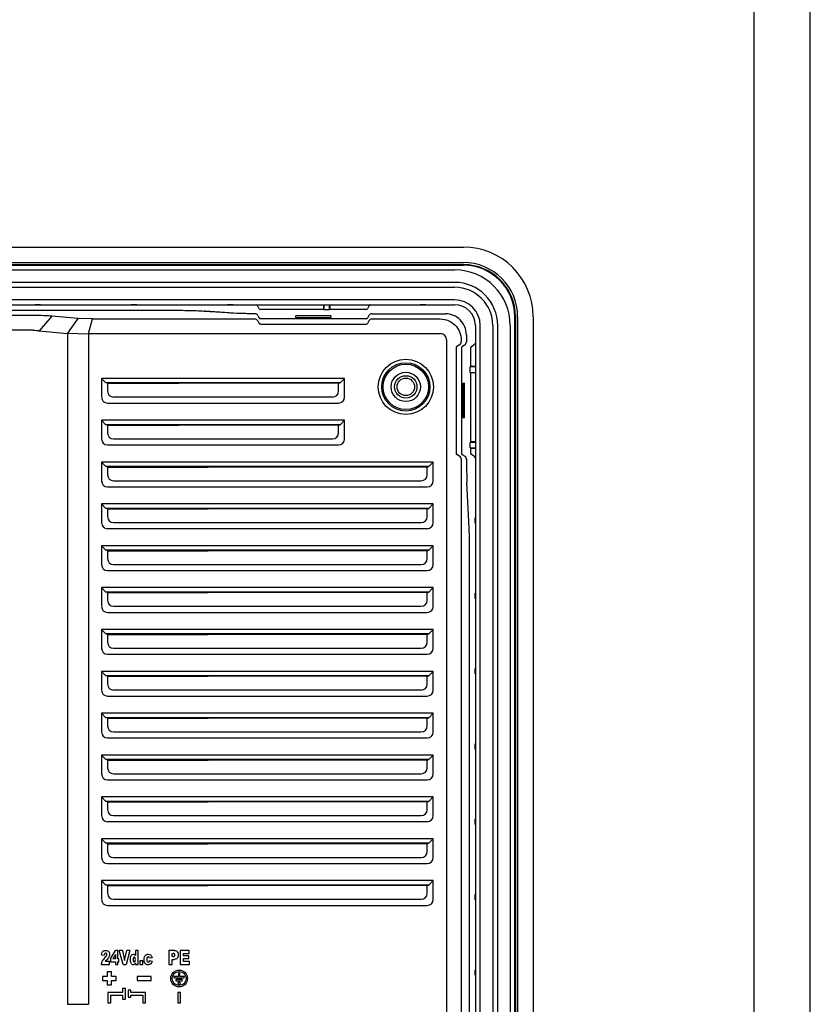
# Model space of a CAD drawing. Header units: millimetres. Extents: x 6863 to 7584, y 164 to 940.
# Tile 16 of 17: x 7470 to 7584, y 584 to 725. Entities that reach past the tile are written whole.
import ezdxf

# ---------------------------------------------------------------- set-up
doc = ezdxf.new("R2010")
doc.units = ezdxf.units.MM
doc.header["$LTSCALE"] = 32.67
doc.layers.get('0').update_dxf_attribs({"linetype": 'CONTINUOUS'})

msp = doc.modelspace()

# ---------------------------------------------------------------- linework, layer by layer
at = {"linetype": 'Continuous'}
for p, q in [((7583.65, 164.45), (7583.65, 939.59)), ((7575.59, 172.52), (7575.59, 931.52))]:
    msp.add_line(p, q, dxfattribs=at)
at = {"color": 0, "linetype": 'Continuous'}
for p, q in [((7345.92, 692.89), (7533.92, 692.89)), ((7345.92, 690.66), (7533.92, 690.66)), ((7345.92, 690.36), (7533.92, 690.36)), ((7533.92, 690.26), (7345.92, 690.26)), ((7473.32, 690.31), (7472.52, 690.31)), ((7487.12, 690.31), (7486.32, 690.31)), ((7500.92, 690.31), (7500.12, 690.31)), ((7514.72, 690.31), (7513.92, 690.31)), ((7528.52, 690.31), (7527.72, 690.31)), ((7347.17, 689.61), (7532.67, 689.61)), ((7532.67, 687.81), (7347.17, 687.81)), ((7347.17, 687.11), (7532.67, 687.11)), ((7532.67, 685.31), (7347.17, 685.31)), ((7347.17, 684.61), (7532.67, 684.61)), ((7473.32, 684.58), (7472.52, 684.58)), ((7487.12, 684.58), (7486.32, 684.58)), ((7500.92, 684.58), (7500.12, 684.58)), ((7513.87, 684.61), (7513.87, 683.94)), ((7513.92, 684.61), (7513.92, 683.88)), ((7514.72, 683.88), (7514.72, 684.61)), ((7514.78, 684.61), (7514.78, 683.94)), ((7528.52, 684.58), (7527.72, 684.58)), ((7492.01, 683.78), (7387.84, 683.78)), ((7500.12, 683.44), (7496.73, 683.66)), ((7500.36, 683.45), (7496.96, 683.67)), ((7504.67, 684.04), (7504.46, 684.39)), ((7513.87, 683.94), (7504.84, 683.94)), ((7514.72, 683.88), (7513.92, 683.88)), ((7520.01, 683.94), (7514.78, 683.94)), ((7520.38, 684.39), (7520.18, 684.04)), ((7520.82, 683.32), (7531.36, 683.32)), ((7472.23, 683.06), (7375.82, 683.06)), ((7474.92, 682.98), (7473.09, 680.87)), ((7478.72, 682.63), (7474.92, 682.98)), ((7477.24, 680.54), (7478.72, 682.63)), ((7480.74, 682.57), (7478.72, 682.63)), ((7480.2, 680.47), (7480.74, 682.57)), ((7480.74, 682.57), (7504.03, 682.57)), ((7504.46, 682.31), (7504.67, 681.94)), ((7520.01, 682.61), (7504.84, 682.61)), ((7504.84, 681.83), (7520.01, 681.83)), ((7509.92, 682.79), (7509.92, 683.03)), ((7514.92, 683.03), (7509.92, 683.03)), ((7509.92, 682.79), (7514.92, 682.79)), ((7514.92, 683.03), (7514.92, 682.79)), ((7520.38, 683.07), (7520.18, 682.71)), ((7520.38, 682.31), (7520.18, 681.94)), ((7520.24, 682.82), (7520.23, 682.82)), ((7520.82, 682.57), (7530.61, 682.57)), ((7541.3, 548.89), (7541.3, 682.89)), ((7541.4, 682.89), (7541.4, 548.89)), ((7541.7, 682.89), (7541.7, 548.89)), ((7543.92, 682.89), (7543.92, 548.89)), ((7472.23, 680.95), (7348.75, 680.95)), ((7473.09, 680.87), (7477.17, 680.5)), ((7477.24, 680.54), (7477.17, 680.5)), ((7477.17, 680.5), (7477.17, 584.34)), ((7477.24, 680.54), (7480.17, 680.45)), ((7480.17, 680.45), (7480.17, 584.34)), ((7480.2, 680.47), (7530.62, 680.47)), ((7534.35, 680.32), (7534.35, 679.28)), ((7535.64, 681.64), (7535.64, 550.14)), ((7536.35, 550.14), (7536.35, 681.64)), ((7538.15, 681.64), (7538.15, 550.14)), ((7538.85, 550.14), (7538.85, 681.64)), ((7540.65, 681.64), (7540.65, 550.14)), ((7531.5, 679.58), (7531.5, 552.2)), ((7533.61, 679.58), (7533.61, 679.28)), ((7532.87, 678.47), (7532.87, 663.3)), ((7533.35, 678.85), (7532.98, 678.64)), ((7533.65, 678.47), (7533.65, 663.3)), ((7533.75, 678.64), (7534.1, 678.85)), ((7533.85, 678.7), (7533.85, 678.69)), ((7534.97, 675.74), (7534.97, 678.47)), ((7535.07, 678.64), (7535.42, 678.85)), ((7535.64, 675.69), (7534.91, 675.69)), ((7534.91, 674.89), (7534.91, 675.69)), ((7534.91, 674.89), (7535.64, 674.89)), ((7535.64, 675.74), (7534.97, 675.74)), ((7535.64, 674.83), (7534.97, 674.83)), ((7534.97, 664.94), (7534.97, 674.83)), ((7541.34, 674.89), (7541.34, 675.69)), ((7482.06, 674.06), (7482.06, 671.39)), ((7516.89, 674.06), (7482.06, 674.06)), ((7482.06, 674.06), (7482.69, 673.42)), ((7505.12, 673.42), (7482.69, 673.42)), ((7482.92, 673.35), (7482.69, 673.42)), ((7482.92, 673.35), (7482.92, 672.25)), ((7482.92, 673.35), (7493.12, 673.35)), ((7493.12, 673.42), (7493.12, 673.35)), ((7493.82, 673.35), (7493.12, 673.35)), ((7493.82, 673.35), (7493.82, 673.42)), ((7505.12, 673.35), (7493.82, 673.35)), ((7505.82, 673.42), (7505.12, 673.42)), ((7505.12, 673.42), (7505.12, 673.35)), ((7505.82, 673.35), (7505.12, 673.35)), ((7516.25, 673.42), (7505.82, 673.42)), ((7505.82, 673.35), (7505.82, 673.42)), ((7516.02, 673.35), (7505.82, 673.35)), ((7516.02, 673.35), (7516.25, 673.42)), ((7516.02, 672.25), (7516.02, 673.35)), ((7516.89, 674.06), (7516.25, 673.42)), ((7516.89, 671.39), (7516.89, 674.06)), ((7533.82, 673.39), (7534.07, 673.39)), ((7533.82, 673.39), (7533.82, 668.39)), ((7534.07, 668.39), (7534.07, 673.39)), ((7482.92, 670.52), (7516.02, 670.52)), ((7483.79, 671.39), (7515.16, 671.39)), ((7482.06, 668.06), (7482.06, 665.39)), ((7516.89, 668.06), (7482.06, 668.06)), ((7482.06, 668.06), (7482.69, 667.42)), ((7516.89, 668.06), (7516.25, 667.42)), ((7516.89, 665.39), (7516.89, 668.06)), ((7534.07, 668.39), (7533.82, 668.39)), ((7505.12, 667.42), (7482.69, 667.42)), ((7482.92, 667.35), (7482.69, 667.42)), ((7482.92, 667.35), (7482.92, 666.25)), ((7482.92, 667.35), (7493.12, 667.35)), ((7493.12, 667.42), (7493.12, 667.35)), ((7493.82, 667.35), (7493.12, 667.35)), ((7493.82, 667.35), (7493.82, 667.42)), ((7505.12, 667.35), (7493.82, 667.35)), ((7505.82, 667.42), (7505.12, 667.42)), ((7505.12, 667.42), (7505.12, 667.35)), ((7505.82, 667.35), (7505.12, 667.35)), ((7516.25, 667.42), (7505.82, 667.42)), ((7505.82, 667.35), (7505.82, 667.42)), ((7516.02, 667.35), (7505.82, 667.35)), ((7516.02, 667.35), (7516.25, 667.42)), ((7516.02, 666.25), (7516.02, 667.35)), ((7483.79, 665.39), (7515.16, 665.39)), ((7535.64, 664.89), (7534.91, 664.89)), ((7534.91, 664.09), (7534.91, 664.89)), ((7535.64, 664.94), (7534.97, 664.94)), ((7541.34, 664.09), (7541.34, 664.89)), ((7482.92, 664.52), (7516.02, 664.52)), ((7534.91, 664.09), (7535.64, 664.09)), ((7535.64, 664.03), (7534.97, 664.03)), ((7534.97, 663.3), (7534.97, 664.03)), ((7482.06, 662.06), (7482.06, 659.39)), ((7529.59, 662.06), (7482.06, 662.06)), ((7482.06, 662.06), (7482.69, 661.42)), ((7529.59, 662.06), (7528.95, 661.42)), ((7529.59, 659.39), (7529.59, 662.06)), ((7533.35, 662.93), (7532.98, 663.13)), ((7533.61, 662.49), (7533.61, 569.28)), ((7533.85, 663.07), (7533.75, 663.13)), ((7535.42, 662.93), (7535.07, 663.13)), ((7513.62, 661.42), (7482.69, 661.42)), ((7482.92, 661.35), (7482.69, 661.42)), ((7482.92, 661.35), (7482.92, 660.25)), ((7482.92, 661.35), (7497.32, 661.35)), ((7497.32, 661.42), (7497.32, 661.35)), ((7498.02, 661.35), (7497.32, 661.35)), ((7498.02, 661.35), (7498.02, 661.42)), ((7513.62, 661.35), (7498.02, 661.35)), ((7514.32, 661.42), (7513.62, 661.42)), ((7513.62, 661.42), (7513.62, 661.35)), ((7514.32, 661.35), (7513.62, 661.35)), ((7528.95, 661.42), (7514.32, 661.42)), ((7514.32, 661.35), (7514.32, 661.42)), ((7528.72, 661.35), (7514.32, 661.35)), ((7528.72, 661.35), (7528.95, 661.42)), ((7528.72, 660.25), (7528.72, 661.35)), ((7483.79, 659.39), (7527.86, 659.39)), ((7534.74, 652.59), (7534.43, 659.18)), ((7482.92, 658.52), (7528.72, 658.52)), ((7482.06, 656.06), (7482.06, 653.39)), ((7529.59, 656.06), (7482.06, 656.06)), ((7482.06, 656.06), (7482.69, 655.42)), ((7513.62, 655.42), (7482.69, 655.42)), ((7482.92, 655.35), (7482.69, 655.42)), ((7482.92, 655.35), (7482.92, 654.25)), ((7482.92, 655.35), (7497.32, 655.35)), ((7497.32, 655.42), (7497.32, 655.35)), ((7498.02, 655.35), (7497.32, 655.35)), ((7498.02, 655.35), (7498.02, 655.42)), ((7513.62, 655.35), (7498.02, 655.35)), ((7514.32, 655.42), (7513.62, 655.42)), ((7513.62, 655.42), (7513.62, 655.35)), ((7514.32, 655.35), (7513.62, 655.35)), ((7528.95, 655.42), (7514.32, 655.42)), ((7514.32, 655.35), (7514.32, 655.42)), ((7528.72, 655.35), (7514.32, 655.35)), ((7528.72, 655.35), (7528.95, 655.42)), ((7528.72, 654.25), (7528.72, 655.35)), ((7529.59, 656.06), (7528.95, 655.42)), ((7529.59, 653.39), (7529.59, 656.06)), ((7535.62, 653.29), (7535.62, 654.09)), ((7541.34, 653.29), (7541.34, 654.09)), ((7482.92, 652.52), (7528.72, 652.52)), ((7483.79, 653.39), (7527.86, 653.39)), ((7529.59, 650.06), (7482.06, 650.06)), ((7482.06, 650.06), (7482.06, 647.39)), ((7482.06, 650.06), (7482.69, 649.42)), ((7528.95, 649.42), (7482.69, 649.42)), ((7482.92, 649.35), (7482.69, 649.42)), ((7482.92, 649.35), (7497.32, 649.35)), ((7482.92, 649.35), (7482.92, 648.25)), ((7497.32, 649.42), (7497.32, 649.35)), ((7498.02, 649.35), (7497.32, 649.35)), ((7498.02, 649.35), (7498.02, 649.42)), ((7513.62, 649.35), (7498.02, 649.35)), ((7513.62, 649.42), (7513.62, 649.35)), ((7514.32, 649.35), (7513.62, 649.35)), ((7514.32, 649.35), (7514.32, 649.42)), ((7528.72, 649.35), (7514.32, 649.35)), ((7528.72, 649.35), (7528.95, 649.42)), ((7528.72, 648.25), (7528.72, 649.35)), ((7529.59, 650.06), (7528.95, 649.42)), ((7529.59, 647.39), (7529.59, 650.06)), ((7534.82, 583.17), (7534.82, 648.6)), ((7482.92, 646.52), (7528.72, 646.52)), ((7483.79, 647.39), (7527.86, 647.39)), ((7529.59, 644.06), (7482.06, 644.06)), ((7482.06, 644.06), (7482.06, 641.39)), ((7482.06, 644.06), (7482.69, 643.42)), ((7529.59, 644.06), (7528.95, 643.42)), ((7529.59, 641.39), (7529.59, 644.06)), ((7528.95, 643.42), (7482.69, 643.42)), ((7482.92, 643.35), (7482.69, 643.42)), ((7482.92, 643.35), (7497.32, 643.35)), ((7482.92, 643.35), (7482.92, 642.25)), ((7497.32, 643.42), (7497.32, 643.35)), ((7498.02, 643.35), (7497.32, 643.35)), ((7498.02, 643.35), (7498.02, 643.42)), ((7513.62, 643.35), (7498.02, 643.35)), ((7513.62, 643.42), (7513.62, 643.35)), ((7514.32, 643.35), (7513.62, 643.35)), ((7514.32, 643.35), (7514.32, 643.42)), ((7528.72, 643.35), (7514.32, 643.35)), ((7528.72, 643.35), (7528.95, 643.42)), ((7528.72, 642.25), (7528.72, 643.35)), ((7535.62, 642.49), (7535.62, 643.29)), ((7541.34, 642.49), (7541.34, 643.29)), ((7483.79, 641.39), (7527.86, 641.39)), ((7482.92, 640.52), (7528.72, 640.52)), ((7529.59, 638.06), (7482.06, 638.06)), ((7482.06, 638.06), (7482.06, 635.39)), ((7482.06, 638.06), (7482.69, 637.42)), ((7529.59, 638.06), (7528.95, 637.42)), ((7529.59, 635.39), (7529.59, 638.06)), ((7528.95, 637.42), (7482.69, 637.42)), ((7482.92, 637.35), (7482.69, 637.42)), ((7482.92, 637.35), (7497.32, 637.35)), ((7482.92, 637.35), (7482.92, 636.25)), ((7497.32, 637.42), (7497.32, 637.35)), ((7498.02, 637.35), (7497.32, 637.35)), ((7498.02, 637.35), (7498.02, 637.42)), ((7513.62, 637.35), (7498.02, 637.35)), ((7513.62, 637.42), (7513.62, 637.35)), ((7514.32, 637.35), (7513.62, 637.35)), ((7514.32, 637.35), (7514.32, 637.42)), ((7528.72, 637.35), (7514.32, 637.35)), ((7528.72, 637.35), (7528.95, 637.42)), ((7528.72, 636.25), (7528.72, 637.35)), ((7483.79, 635.39), (7527.86, 635.39)), ((7482.92, 634.52), (7528.72, 634.52)), ((7535.62, 631.69), (7535.62, 632.49)), ((7541.34, 631.69), (7541.34, 632.49)), ((7529.59, 632.06), (7482.06, 632.06)), ((7482.06, 632.06), (7482.06, 629.39)), ((7482.06, 632.06), (7482.69, 631.42)), ((7528.95, 631.42), (7482.69, 631.42)), ((7482.92, 631.35), (7482.69, 631.42)), ((7482.92, 631.35), (7497.32, 631.35)), ((7482.92, 631.35), (7482.92, 630.25)), ((7497.32, 631.42), (7497.32, 631.35)), ((7498.02, 631.35), (7497.32, 631.35)), ((7498.02, 631.35), (7498.02, 631.42)), ((7513.62, 631.35), (7498.02, 631.35)), ((7513.62, 631.42), (7513.62, 631.35)), ((7514.32, 631.35), (7513.62, 631.35)), ((7514.32, 631.35), (7514.32, 631.42)), ((7528.72, 631.35), (7514.32, 631.35)), ((7528.72, 631.35), (7528.95, 631.42)), ((7528.72, 630.25), (7528.72, 631.35)), ((7529.59, 632.06), (7528.95, 631.42)), ((7529.59, 629.39), (7529.59, 632.06)), ((7482.92, 628.52), (7528.72, 628.52)), ((7483.79, 629.39), (7527.86, 629.39)), ((7529.59, 626.06), (7482.06, 626.06)), ((7482.06, 626.06), (7482.06, 623.39)), ((7482.06, 626.06), (7482.69, 625.42)), ((7528.95, 625.42), (7482.69, 625.42)), ((7482.92, 625.35), (7482.69, 625.42)), ((7482.92, 625.35), (7497.32, 625.35)), ((7482.92, 625.35), (7482.92, 624.25)), ((7497.32, 625.42), (7497.32, 625.35)), ((7498.02, 625.35), (7497.32, 625.35)), ((7498.02, 625.35), (7498.02, 625.42)), ((7513.62, 625.35), (7498.02, 625.35)), ((7513.62, 625.42), (7513.62, 625.35)), ((7514.32, 625.35), (7513.62, 625.35)), ((7514.32, 625.35), (7514.32, 625.42)), ((7528.72, 625.35), (7514.32, 625.35)), ((7528.72, 625.35), (7528.95, 625.42)), ((7528.72, 624.25), (7528.72, 625.35)), ((7529.59, 626.06), (7528.95, 625.42)), ((7529.59, 623.39), (7529.59, 626.06)), ((7482.92, 622.52), (7528.72, 622.52)), ((7483.79, 623.39), (7527.86, 623.39)), ((7535.62, 620.89), (7535.62, 621.69)), ((7541.34, 620.89), (7541.34, 621.69)), ((7529.59, 620.06), (7482.06, 620.06)), ((7482.06, 620.06), (7482.69, 619.42)), ((7482.06, 620.06), (7482.06, 617.39)), ((7529.59, 620.06), (7528.95, 619.42)), ((7529.59, 617.39), (7529.59, 620.06)), ((7528.95, 619.42), (7482.69, 619.42)), ((7482.92, 619.35), (7482.69, 619.42)), ((7482.92, 619.35), (7497.32, 619.35)), ((7482.92, 619.35), (7482.92, 618.25)), ((7497.32, 619.42), (7497.32, 619.35)), ((7498.02, 619.35), (7497.32, 619.35)), ((7498.02, 619.35), (7498.02, 619.42)), ((7513.62, 619.35), (7498.02, 619.35)), ((7513.62, 619.42), (7513.62, 619.35)), ((7514.32, 619.35), (7513.62, 619.35)), ((7514.32, 619.35), (7514.32, 619.42)), ((7528.72, 619.35), (7514.32, 619.35)), ((7528.72, 619.35), (7528.95, 619.42)), ((7528.72, 618.25), (7528.72, 619.35)), ((7483.79, 617.39), (7527.86, 617.39)), ((7482.92, 616.52), (7528.72, 616.52)), ((7529.59, 614.06), (7482.06, 614.06)), ((7482.06, 614.06), (7482.69, 613.42)), ((7482.06, 614.06), (7482.06, 611.39)), ((7529.59, 614.06), (7528.95, 613.42)), ((7529.59, 611.39), (7529.59, 614.06)), ((7528.95, 613.42), (7482.69, 613.42)), ((7482.92, 613.35), (7482.69, 613.42)), ((7482.92, 613.35), (7497.32, 613.35)), ((7482.92, 613.35), (7482.92, 612.25)), ((7497.32, 613.42), (7497.32, 613.35)), ((7498.02, 613.35), (7497.32, 613.35)), ((7498.02, 613.35), (7498.02, 613.42)), ((7513.62, 613.35), (7498.02, 613.35)), ((7513.62, 613.42), (7513.62, 613.35)), ((7514.32, 613.35), (7513.62, 613.35)), ((7514.32, 613.35), (7514.32, 613.42)), ((7528.72, 613.35), (7514.32, 613.35)), ((7528.72, 613.35), (7528.95, 613.42)), ((7528.72, 612.25), (7528.72, 613.35)), ((7483.79, 611.39), (7527.86, 611.39)), ((7482.92, 610.52), (7528.72, 610.52)), ((7535.62, 610.09), (7535.62, 610.89)), ((7541.34, 610.09), (7541.34, 610.89)), ((7529.59, 608.06), (7482.06, 608.06)), ((7482.06, 608.06), (7482.69, 607.42)), ((7482.06, 608.06), (7482.06, 605.39)), ((7528.95, 607.42), (7482.69, 607.42)), ((7482.92, 607.35), (7482.69, 607.42)), ((7482.92, 607.35), (7497.32, 607.35)), ((7482.92, 607.35), (7482.92, 606.25)), ((7497.32, 607.42), (7497.32, 607.35)), ((7498.02, 607.35), (7497.32, 607.35)), ((7498.02, 607.35), (7498.02, 607.42)), ((7513.62, 607.35), (7498.02, 607.35)), ((7513.62, 607.42), (7513.62, 607.35)), ((7514.32, 607.35), (7513.62, 607.35)), ((7514.32, 607.35), (7514.32, 607.42)), ((7528.72, 607.35), (7514.32, 607.35)), ((7528.72, 607.35), (7528.95, 607.42)), ((7528.72, 606.25), (7528.72, 607.35)), ((7529.59, 608.06), (7528.95, 607.42)), ((7529.59, 605.39), (7529.59, 608.06)), ((7482.92, 604.52), (7528.72, 604.52)), ((7483.79, 605.39), (7527.86, 605.39)), ((7529.59, 602.06), (7482.06, 602.06)), ((7482.06, 602.06), (7482.69, 601.42)), ((7482.06, 602.06), (7482.06, 599.39)), ((7528.95, 601.42), (7482.69, 601.42)), ((7482.92, 601.35), (7482.69, 601.42)), ((7482.92, 601.35), (7497.32, 601.35)), ((7482.92, 601.35), (7482.92, 600.25)), ((7497.32, 601.42), (7497.32, 601.35)), ((7498.02, 601.35), (7497.32, 601.35)), ((7498.02, 601.35), (7498.02, 601.42)), ((7513.62, 601.35), (7498.02, 601.35)), ((7513.62, 601.42), (7513.62, 601.35)), ((7514.32, 601.35), (7513.62, 601.35)), ((7514.32, 601.35), (7514.32, 601.42)), ((7528.72, 601.35), (7514.32, 601.35)), ((7528.72, 601.35), (7528.95, 601.42)), ((7528.72, 600.25), (7528.72, 601.35)), ((7529.59, 602.06), (7528.95, 601.42)), ((7529.59, 599.39), (7529.59, 602.06)), ((7535.62, 599.29), (7535.62, 600.09)), ((7541.34, 599.29), (7541.34, 600.09)), ((7482.92, 598.52), (7528.72, 598.52)), ((7483.79, 599.39), (7527.86, 599.39)), ((7482.06, 591.43), (7482.45, 591.39)), ((7483.33, 590.87), (7484.04, 592.07)), ((7484.04, 591.47), (7483.66, 590.84)), ((7484.38, 592.07), (7484.04, 592.07)), ((7484.04, 591.47), (7484.04, 590.84)), ((7484.38, 590.84), (7484.38, 592.07)), ((7485.05, 592.04), (7484.6, 592.04)), ((7485.13, 590.04), (7484.6, 592.04)), ((7485.05, 592.04), (7485.36, 590.6)), ((7485.36, 590.6), (7485.68, 592.04)), ((7486.12, 592.04), (7485.59, 590.04)), ((7486.12, 592.04), (7485.68, 592.04)), ((7487.3, 592.04), (7486.91, 592.04)), ((7486.91, 592.04), (7486.91, 591.34)), ((7487.3, 590.04), (7487.3, 592.04)), ((7492.51, 592.04), (7491.69, 592.04)), ((7491.69, 592.04), (7491.69, 590.04)), ((7492.19, 591.63), (7492.33, 591.63)), ((7492.19, 591.18), (7492.19, 591.63)), ((7494.63, 592.04), (7493.31, 592.04)), ((7493.31, 592.04), (7493.31, 590.04)), ((7493.8, 591.61), (7494.63, 591.61)), ((7493.8, 591.29), (7493.8, 591.61)), ((7494.63, 591.61), (7494.63, 592.04)), ((7482.03, 590.04), (7483.2, 590.04)), ((7483.2, 590.49), (7482.59, 590.49)), ((7483.2, 590.04), (7483.2, 590.49)), ((7483.33, 590.87), (7483.33, 590.41)), ((7483.33, 590.41), (7484.04, 590.41)), ((7484.04, 590.84), (7483.66, 590.84)), ((7484.04, 590.41), (7484.04, 590.04)), ((7484.04, 590.04), (7484.38, 590.04)), ((7484.55, 590.84), (7484.38, 590.84)), ((7484.38, 590.41), (7484.55, 590.41)), ((7484.38, 590.04), (7484.38, 590.41)), ((7484.55, 590.41), (7484.55, 590.84)), ((7485.13, 590.04), (7485.59, 590.04)), ((7486.93, 590.25), (7486.93, 590.04)), ((7486.93, 590.04), (7487.3, 590.04)), ((7487.95, 590.59), (7487.54, 590.59)), ((7487.54, 590.59), (7487.54, 590.04)), ((7487.54, 590.04), (7487.95, 590.04)), ((7487.95, 590.04), (7487.95, 590.59)), ((7489.29, 591.02), (7488.93, 590.95)), ((7488.94, 590.6), (7489.31, 590.54)), ((7491.69, 590.04), (7492.19, 590.04)), ((7492.31, 591.18), (7492.19, 591.18)), ((7492.19, 590.78), (7492.46, 590.78)), ((7492.19, 590.04), (7492.19, 590.78)), ((7493.31, 590.04), (7494.66, 590.04)), ((7494.57, 591.29), (7493.8, 591.29)), ((7493.8, 590.88), (7494.57, 590.88)), ((7493.8, 590.49), (7493.8, 590.88)), ((7494.66, 590.49), (7493.8, 590.49)), ((7494.57, 590.88), (7494.57, 591.29)), ((7494.66, 590.04), (7494.66, 590.49)), ((7483.47, 588.97), (7482.88, 588.97)), ((7482.88, 588.97), (7482.88, 588.31)), ((7483.47, 588.31), (7483.47, 588.97)), ((7493.07, 588.74), (7493.07, 588.34)), ((7493.27, 588.34), (7493.27, 588.74)), ((7535.62, 588.49), (7535.62, 589.29)), ((7541.34, 588.49), (7541.34, 589.29)), ((7482.88, 588.31), (7482.17, 588.31)), ((7482.17, 588.31), (7482.17, 587.76)), ((7482.17, 587.76), (7482.88, 587.76)), ((7482.88, 587.76), (7482.88, 587.11)), ((7484.17, 588.31), (7483.47, 588.31)), ((7483.47, 587.76), (7484.17, 587.76)), ((7483.47, 587.11), (7483.47, 587.76)), ((7484.17, 587.76), (7484.17, 588.31)), ((7489.17, 588.31), (7487.17, 588.31)), ((7487.17, 588.31), (7487.17, 587.76)), ((7487.17, 587.76), (7489.17, 587.76)), ((7489.17, 587.76), (7489.17, 588.31)), ((7493.07, 588.34), (7492.5, 588.34)), ((7492.5, 588.14), (7493.84, 588.14)), ((7493.56, 587.89), (7492.79, 587.89)), ((7492.79, 587.69), (7493.56, 587.69)), ((7493.27, 587.44), (7493.07, 587.44)), ((7493.07, 587.24), (7493.27, 587.24)), ((7493.84, 588.34), (7493.27, 588.34)), ((7482.88, 587.11), (7483.47, 587.11)), ((7485.07, 586.04), (7482.97, 586.04)), ((7482.97, 586.04), (7482.97, 584.54)), ((7485.47, 586.59), (7485.07, 586.59)), ((7485.07, 586.59), (7485.07, 586.04)), ((7485.47, 585.09), (7485.47, 586.59)), ((7486.27, 586.34), (7485.87, 586.34)), ((7485.87, 586.34), (7485.87, 585.34)), ((7486.27, 586.04), (7486.27, 586.34)), ((7488.37, 586.04), (7486.27, 586.04)), ((7488.37, 584.54), (7488.37, 586.04)), ((7493.37, 586.04), (7492.97, 586.04)), ((7492.97, 586.04), (7492.97, 584.54)), ((7493.37, 584.54), (7493.37, 586.04)), ((7477.17, 584.34), (7480.17, 584.34)), ((7482.97, 584.54), (7483.37, 584.54)), ((7483.37, 585.64), (7485.07, 585.64)), ((7483.37, 584.54), (7483.37, 585.64)), ((7485.07, 585.64), (7485.07, 585.09)), ((7485.07, 585.09), (7485.47, 585.09)), ((7485.87, 585.34), (7486.27, 585.34)), ((7486.27, 585.64), (7487.97, 585.64)), ((7486.27, 585.34), (7486.27, 585.64)), ((7487.97, 585.64), (7487.97, 584.54)), ((7487.97, 584.54), (7488.37, 584.54)), ((7492.97, 584.54), (7493.37, 584.54))]:
    msp.add_line(p, q, dxfattribs=at)
for centre, radius in [((7525.67, 672.84), 3.96), ((7525.67, 672.84), 3.46), ((7525.67, 672.84), 3.25), ((7525.67, 672.84), 2.1), ((7525.67, 672.84), 1.6), ((7525.67, 672.84), 1.25), ((7493.17, 588.04), 1.2), ((7493.17, 588.04), 1)]:
    msp.add_circle(centre, radius, dxfattribs=at)
for centre, radius, start, end in [((7533.92, 682.89), 10, 0, 90), ((7533.92, 682.89), 7.78, 0, 90), ((7533.92, 682.89), 7.47, 0, 90), ((7533.92, 682.89), 7.4, 0, 90), ((7533.92, 682.89), 7.38, 0, 90), ((7532.67, 681.64), 7.97, 0, 90), ((7532.67, 681.64), 6.17, 0, 90), ((7532.67, 681.64), 5.47, 0, 90), ((7532.67, 681.64), 3.67, 0, 90), ((7532.67, 681.64), 2.97, 0, 90), ((7495.01, 654.27), 29.46, 86.1935, 86.6074), ((7504.03, 682.81), 0.504, 29.9209, 89.5666), ((7520.82, 682.82), 0.5, 90.0063, 150.0618), ((7531.36, 680.32), 2.99, 359.9711, 90.0289), ((7527.59, 696.02), 26.5, 209.8775, 210.0064), ((7481.43, 669.36), 26.8, 29.8789, 30.0005), ((7520.01, 682.81), 0.2, 270.0044, 330.0639), ((7533.85, 679.28), 0.5, 299.9381, 359.9938), ((7481.67, 673.84), 1.7, 343.5081, 345.7906), ((7533.85, 663.3), 0.201, 221.4586, 239.9814), ((7533.85, 662.49), 0.503, 0.3547, 60.0589), ((7488.92, 590.66), 0.78, 198.5317, 205.0725), ((7493.17, 588.74), 0.1, 0, 180), ((7492.5, 588.24), 0.1, 90, 270), ((7492.79, 587.79), 0.1, 90, 270), ((7493.07, 587.34), 0.1, 90, 270), ((7493.27, 587.34), 0.1, 270, 90), ((7493.56, 587.79), 0.1, 270, 90), ((7493.84, 588.24), 0.1, 270, 90)]:
    msp.add_arc(centre, radius, start, end, dxfattribs=at)
for centre, major_axis, ratio, start_param, end_param in [((7504.03, 684.14), (0, 0.501), 0.99863, -1.047198, -0.349441), ((7520.82, 684.14), (0, 0.501), 0.99863, 0.347047, 1.047198), ((7520.01, 684.14), (0, 0.2), 0.99863, -3.141593, -2.094395), ((7504.03, 682.04), (0, 0.527), 0.948965, -1.047198, 0), ((7504.84, 682.73), (-6, 10.41), 0.013068, 7.814255, 7.847971), ((7520.01, 682.04), (0, 0.211), 0.948965, -3.141593, -2.094395), ((7533.08, 678.47), (0.211, 0), 0.948965, 2.094395, 3.141593), ((7533.85, 678.47), (0.2, 0), 0.99863, 8.37758, 9.424778), ((7535.17, 678.47), (-0.2, 0), 0.99863, -1.047198, 0), ((7484.08, 672.54), (0.913, 0.913), 0.774597, 2.482535, 3.800651), ((7514.87, 672.54), (-0.913, 0.913), 0.774597, 2.482535, 3.800651), ((7483.21, 671.67), (0.913, 0.913), 0.774597, -3.800651, -2.482535), ((7515.73, 671.67), (-0.913, 0.913), 0.774597, -3.800651, -2.482535), ((7484.08, 666.54), (0.913, 0.913), 0.774597, 2.482535, 3.800651), ((7514.87, 666.54), (-0.913, 0.913), 0.774597, 2.482535, 3.800651), ((7483.21, 665.67), (0.913, 0.913), 0.774597, 2.482535, 3.800651), ((7515.73, 665.67), (-0.913, 0.913), 0.774597, -3.800651, -2.482535), ((7533.08, 663.3), (0.211, 0), 0.948965, -3.141593, -2.094395), ((7533.08, 662.49), (0.527, 0), 0.948965, 0, 1.047198), ((7533.85, 663.3), (0.2, 0), 0.99863, 3.141593, 3.863369), ((7533.85, 663.3), (-0.2, 0), 0.99863, 0, 0.721776), ((7534, 663.17), (10.41, -6), 0.013068, 4.696555, 4.730245), ((7534.67, 663.17), (0, 6), 0.052408, -4.599458, -3.985126), ((7535.17, 663.3), (0.2, 0), 0.99863, 3.141593, 4.18879), ((7535.17, 662.49), (0.501, 0), 0.99863, 0.347047, 1.047198), ((7483.21, 659.67), (0.913, 0.913), 0.774597, -3.800651, -2.482535), ((7484.08, 660.54), (0.913, 0.913), 0.774597, 2.482535, 3.800651), ((7527.57, 660.54), (-0.913, 0.913), 0.774597, 2.482535, 3.800651), ((7528.43, 659.67), (-0.913, 0.913), 0.774597, -3.800651, -2.482535), ((7484.08, 654.54), (0.913, 0.913), 0.774597, 2.482535, 3.800651), ((7527.57, 654.54), (-0.913, 0.913), 0.774597, 2.482535, 3.800651), ((7483.21, 653.67), (0.913, 0.913), 0.774597, -3.800651, -2.482535), ((7528.43, 653.67), (-0.913, 0.913), 0.774597, -3.800651, -2.482535), ((7484.08, 648.54), (0.913, 0.913), 0.774597, 2.482535, 3.800651), ((7527.57, 648.54), (-0.913, 0.913), 0.774597, 2.482535, 3.800651), ((7483.21, 647.67), (0.913, 0.913), 0.774597, -3.800651, -2.482535), ((7528.43, 647.67), (-0.913, 0.913), 0.774597, -3.800651, -2.482535), ((7484.08, 642.54), (0.913, 0.913), 0.774597, 2.482535, 3.800651), ((7527.57, 642.54), (-0.913, 0.913), 0.774597, 2.482535, 3.800651), ((7483.21, 641.67), (0.913, 0.913), 0.774597, -3.800651, -2.482535), ((7528.43, 641.67), (-0.913, 0.913), 0.774597, -3.800651, -2.482535), ((7483.21, 635.67), (0.913, 0.913), 0.774597, 2.482535, 3.800651), ((7484.08, 636.54), (0.913, 0.913), 0.774597, 2.482535, 3.800651), ((7527.57, 636.54), (-0.913, 0.913), 0.774597, 2.482535, 3.800651), ((7528.43, 635.67), (-0.913, 0.913), 0.774597, -3.800651, -2.482535), ((7484.08, 630.54), (0.913, 0.913), 0.774597, 2.482535, 3.800651), ((7527.57, 630.54), (-0.913, 0.913), 0.774597, 2.482535, 3.800651), ((7483.21, 629.67), (0.913, 0.913), 0.774597, 2.482535, 3.800651), ((7528.43, 629.67), (-0.913, 0.913), 0.774597, -3.800651, -2.482535), ((7484.08, 624.54), (0.913, 0.913), 0.774597, 2.482535, 3.800651), ((7527.57, 624.54), (-0.913, 0.913), 0.774597, 2.482535, 3.800651), ((7483.21, 623.67), (0.913, 0.913), 0.774597, 2.482535, 3.800651), ((7528.43, 623.67), (-0.913, 0.913), 0.774597, -3.800651, -2.482535), ((7484.08, 618.54), (0.913, 0.913), 0.774597, 2.482535, 3.800651), ((7527.57, 618.54), (-0.913, 0.913), 0.774597, 2.482535, 3.800651), ((7483.21, 617.67), (0.913, 0.913), 0.774597, 2.482535, 3.800651), ((7528.43, 617.67), (-0.913, 0.913), 0.774597, -3.800651, -2.482535), ((7483.21, 611.67), (0.913, 0.913), 0.774597, 2.482535, 3.800651), ((7484.08, 612.54), (0.913, 0.913), 0.774597, 2.482535, 3.800651), ((7527.57, 612.54), (-0.913, 0.913), 0.774597, 2.482535, 3.800651), ((7528.43, 611.67), (-0.913, 0.913), 0.774597, -3.800651, -2.482535), ((7484.08, 606.54), (0.913, 0.913), 0.774597, 2.482535, 3.800651), ((7527.57, 606.54), (-0.913, 0.913), 0.774597, 2.482535, 3.800651), ((7483.21, 605.67), (0.913, 0.913), 0.774597, 2.482535, 3.800651), ((7528.43, 605.67), (-0.913, 0.913), 0.774597, -3.800651, -2.482535), ((7484.08, 600.54), (0.913, 0.913), 0.774597, 2.482535, 3.800651), ((7527.57, 600.54), (-0.913, 0.913), 0.774597, 2.482535, 3.800651), ((7483.21, 599.67), (0.913, 0.913), 0.774597, 2.482535, 3.800651), ((7528.43, 599.67), (-0.913, 0.913), 0.774597, -3.800651, -2.482535)]:
    msp.add_ellipse(centre, major_axis=major_axis, ratio=ratio, start_param=start_param, end_param=end_param, dxfattribs=at)
for points, knots in [([(7496.73, 683.66), (7496.03, 683.71), (7494.46, 683.76), (7492.88, 683.78), (7492.01, 683.78)], [0, 0, 0, 0, 0.444216, 1, 1, 1, 1]), ([(7504.03, 683.32), (7503.31, 683.32), (7502, 683.35), (7500.7, 683.4), (7500.12, 683.44)], [0, 0, 0, 0, 0.555617, 1, 1, 1, 1]), ([(7474.92, 682.98), (7474.75, 682.99), (7474.38, 683.02), (7473.48, 683.05), (7472.75, 683.06), (7472.23, 683.06)], [0, 0, 0, 0, 0.183664, 0.422807, 1, 1, 1, 1]), ([(7504.61, 682.81), (7504.61, 682.81), (7504.61, 682.81), (7504.61, 682.82), (7504.61, 682.82)], [0, 0, 0, 0, 0.462035, 1, 1, 1, 1]), ([(7504.84, 681.83), (7504.8, 681.83), (7504.73, 681.86), (7504.68, 681.91), (7504.67, 681.94)], [0, 0, 0, 0, 0.537082, 1, 1, 1, 1]), ([(7520.82, 682.57), (7520.72, 682.57), (7520.54, 682.52), (7520.42, 682.38), (7520.38, 682.31)], [0, 0, 0, 0, 0.536963, 1, 1, 1, 1]), ([(7530.61, 682.57), (7531, 682.57), (7531.79, 682.41), (7532.78, 681.75), (7533.45, 680.75), (7533.61, 679.96), (7533.61, 679.58)], [0, 0, 0, 0, 0.249967, 0.5, 0.750034, 1, 1, 1, 1]), ([(7472.23, 680.95), (7472.39, 680.95), (7472.63, 680.95), (7472.92, 680.91), (7473.04, 680.89), (7473.09, 680.87)], [0, 0, 0, 0, 0.575621, 0.81462, 1, 1, 1, 1]), ([(7531.5, 679.58), (7531.5, 679.8), (7531.32, 680.27), (7530.84, 680.47), (7530.62, 680.47)], [0, 0, 0, 0, 0.50003, 1, 1, 1, 1]), ([(7533.35, 678.85), (7533.42, 678.88), (7533.55, 679.01), (7533.61, 679.18), (7533.61, 679.28)], [0, 0, 0, 0, 0.463037, 1, 1, 1, 1]), ([(7533.85, 663.07), (7533.85, 663.07), (7533.85, 663.08), (7533.85, 663.07), (7533.86, 663.07)], [0, 0, 0, 0, 0.50009, 1, 1, 1, 1]), ([(7534.82, 648.6), (7534.82, 649.31), (7534.81, 650.64), (7534.77, 651.97), (7534.74, 652.59)], [0, 0, 0, 0, 0.534955, 1, 1, 1, 1])]:
    msp.add_open_spline(points, degree=3, knots=knots, dxfattribs=at)
for points in [[(7504.67, 684.04), (7504.7, 683.98), (7504.77, 683.94), (7504.84, 683.94)], [(7504.71, 682.66), (7504.69, 682.68), (7504.68, 682.69), (7504.67, 682.71)], [(7504.67, 682.71), (7504.69, 682.68), (7504.73, 682.64), (7504.77, 682.63)], [(7504.77, 682.63), (7504.75, 682.63), (7504.73, 682.65), (7504.71, 682.66)], [(7504.84, 682.61), (7504.82, 682.61), (7504.79, 682.62), (7504.77, 682.63)], [(7520.08, 682.63), (7520.05, 682.62), (7520.03, 682.61), (7520.01, 682.61)], [(7520.14, 682.66), (7520.12, 682.65), (7520.1, 682.63), (7520.08, 682.63)], [(7520.18, 682.71), (7520.17, 682.69), (7520.15, 682.68), (7520.14, 682.66)], [(7480.2, 680.47), (7480.19, 680.46), (7480.18, 680.46), (7480.17, 680.45)], [(7535.64, 679.11), (7535.6, 679), (7535.52, 678.9), (7535.42, 678.85)], [(7482.06, 591.43), (7482.08, 591.59), (7482.11, 591.71), (7482.15, 591.8)], [(7482.15, 591.8), (7482.19, 591.88), (7482.24, 591.95), (7482.32, 592)], [(7482.32, 592), (7482.39, 592.05), (7482.5, 592.07), (7482.63, 592.07)], [(7482.52, 591.62), (7482.48, 591.58), (7482.46, 591.5), (7482.45, 591.39)], [(7482.64, 591.69), (7482.59, 591.69), (7482.55, 591.67), (7482.52, 591.62)], [(7482.63, 592.07), (7482.76, 592.07), (7482.87, 592.05), (7482.95, 592)], [(7482.76, 591.62), (7482.73, 591.67), (7482.69, 591.69), (7482.64, 591.69)], [(7482.8, 591.47), (7482.8, 591.53), (7482.79, 591.58), (7482.76, 591.62)], [(7482.76, 591.29), (7482.79, 591.35), (7482.8, 591.41), (7482.8, 591.47)], [(7482.95, 592), (7483.02, 591.96), (7483.08, 591.89), (7483.13, 591.8)], [(7483.19, 591.49), (7483.19, 591.37), (7483.17, 591.25), (7483.12, 591.14)], [(7483.13, 591.8), (7483.17, 591.7), (7483.19, 591.6), (7483.19, 591.49)], [(7486.3, 591.33), (7486.38, 591.45), (7486.49, 591.52), (7486.61, 591.52)], [(7486.61, 591.52), (7486.67, 591.52), (7486.72, 591.5), (7486.77, 591.47)], [(7486.77, 591.47), (7486.82, 591.44), (7486.87, 591.4), (7486.91, 591.34)], [(7488.3, 591.32), (7488.35, 591.38), (7488.39, 591.42), (7488.44, 591.45)], [(7488.44, 591.45), (7488.52, 591.49), (7488.61, 591.52), (7488.73, 591.52)], [(7488.73, 591.52), (7488.9, 591.52), (7489.02, 591.48), (7489.11, 591.39)], [(7489.11, 591.39), (7489.2, 591.31), (7489.26, 591.18), (7489.29, 591.02)], [(7492.52, 591.56), (7492.48, 591.61), (7492.42, 591.63), (7492.33, 591.63)], [(7492.51, 592.04), (7492.69, 592.04), (7492.83, 591.98), (7492.91, 591.88)], [(7492.51, 591.25), (7492.55, 591.29), (7492.57, 591.34), (7492.57, 591.4)], [(7492.57, 591.4), (7492.57, 591.47), (7492.55, 591.52), (7492.52, 591.56)], [(7493.05, 591.42), (7493.05, 591.22), (7493, 591.06), (7492.9, 590.95)], [(7492.91, 591.88), (7493, 591.77), (7493.05, 591.62), (7493.05, 591.42)], [(7482.03, 590.04), (7482.05, 590.2), (7482.09, 590.36), (7482.16, 590.5)], [(7482.16, 590.5), (7482.22, 590.64), (7482.35, 590.82), (7482.54, 591.01)], [(7482.54, 591.01), (7482.65, 591.13), (7482.72, 591.23), (7482.76, 591.29)], [(7482.69, 590.61), (7482.66, 590.58), (7482.63, 590.54), (7482.59, 590.49)], [(7482.84, 590.77), (7482.77, 590.7), (7482.71, 590.64), (7482.69, 590.61)], [(7483.05, 591.02), (7483, 590.94), (7482.93, 590.86), (7482.84, 590.77)], [(7483.12, 591.14), (7483.1, 591.1), (7483.08, 591.06), (7483.05, 591.02)], [(7486.18, 590.78), (7486.18, 591.02), (7486.22, 591.2), (7486.3, 591.33)], [(7486.29, 590.23), (7486.22, 590.38), (7486.18, 590.56), (7486.18, 590.78)], [(7486.61, 590), (7486.47, 590), (7486.36, 590.08), (7486.29, 590.23)], [(7486.62, 591.02), (7486.59, 590.97), (7486.57, 590.88), (7486.57, 590.75)], [(7486.57, 590.75), (7486.57, 590.63), (7486.59, 590.55), (7486.62, 590.49)], [(7486.8, 590.07), (7486.74, 590.03), (7486.68, 590), (7486.61, 590)], [(7486.73, 591.1), (7486.68, 591.1), (7486.65, 591.08), (7486.62, 591.02)], [(7486.62, 590.49), (7486.65, 590.44), (7486.69, 590.41), (7486.74, 590.41)], [(7486.86, 591.02), (7486.82, 591.07), (7486.78, 591.1), (7486.73, 591.1)], [(7486.74, 590.41), (7486.78, 590.41), (7486.83, 590.44), (7486.86, 590.49)], [(7486.93, 590.25), (7486.88, 590.16), (7486.84, 590.1), (7486.8, 590.07)], [(7486.91, 590.76), (7486.91, 590.88), (7486.89, 590.96), (7486.86, 591.02)], [(7486.86, 590.49), (7486.89, 590.55), (7486.91, 590.64), (7486.91, 590.76)], [(7488.14, 590.75), (7488.14, 590.9), (7488.16, 591.03), (7488.19, 591.13)], [(7488.14, 590.63), (7488.14, 590.67), (7488.14, 590.71), (7488.14, 590.75)], [(7488.18, 590.41), (7488.16, 590.47), (7488.15, 590.54), (7488.14, 590.63)], [(7488.19, 591.13), (7488.22, 591.2), (7488.25, 591.26), (7488.3, 591.32)], [(7488.31, 590.18), (7488.27, 590.23), (7488.24, 590.28), (7488.22, 590.33)], [(7488.49, 590.05), (7488.42, 590.07), (7488.36, 590.12), (7488.31, 590.18)], [(7488.76, 590), (7488.65, 590), (7488.56, 590.02), (7488.49, 590.05)], [(7488.59, 591.04), (7488.55, 590.97), (7488.53, 590.87), (7488.53, 590.74)], [(7488.53, 590.74), (7488.53, 590.62), (7488.55, 590.53), (7488.59, 590.47)], [(7488.74, 591.14), (7488.68, 591.14), (7488.63, 591.1), (7488.59, 591.04)], [(7488.59, 590.47), (7488.62, 590.41), (7488.68, 590.38), (7488.74, 590.38)], [(7488.86, 591.09), (7488.83, 591.12), (7488.79, 591.14), (7488.74, 591.14)], [(7488.74, 590.38), (7488.79, 590.38), (7488.83, 590.39), (7488.86, 590.43)], [(7489.03, 590.07), (7488.96, 590.03), (7488.87, 590), (7488.76, 590)], [(7488.93, 590.95), (7488.92, 591.01), (7488.89, 591.06), (7488.86, 591.09)], [(7488.86, 590.43), (7488.9, 590.47), (7488.93, 590.53), (7488.94, 590.6)], [(7489.21, 590.26), (7489.17, 590.18), (7489.11, 590.11), (7489.03, 590.07)], [(7489.31, 590.54), (7489.29, 590.43), (7489.26, 590.34), (7489.21, 590.26)], [(7492.31, 591.18), (7492.4, 591.18), (7492.47, 591.2), (7492.51, 591.25)], [(7492.9, 590.95), (7492.81, 590.83), (7492.66, 590.78), (7492.46, 590.78)]]:
    msp.add_open_spline(points, degree=3, dxfattribs=at)

doc.saveas('drawing.dxf')
